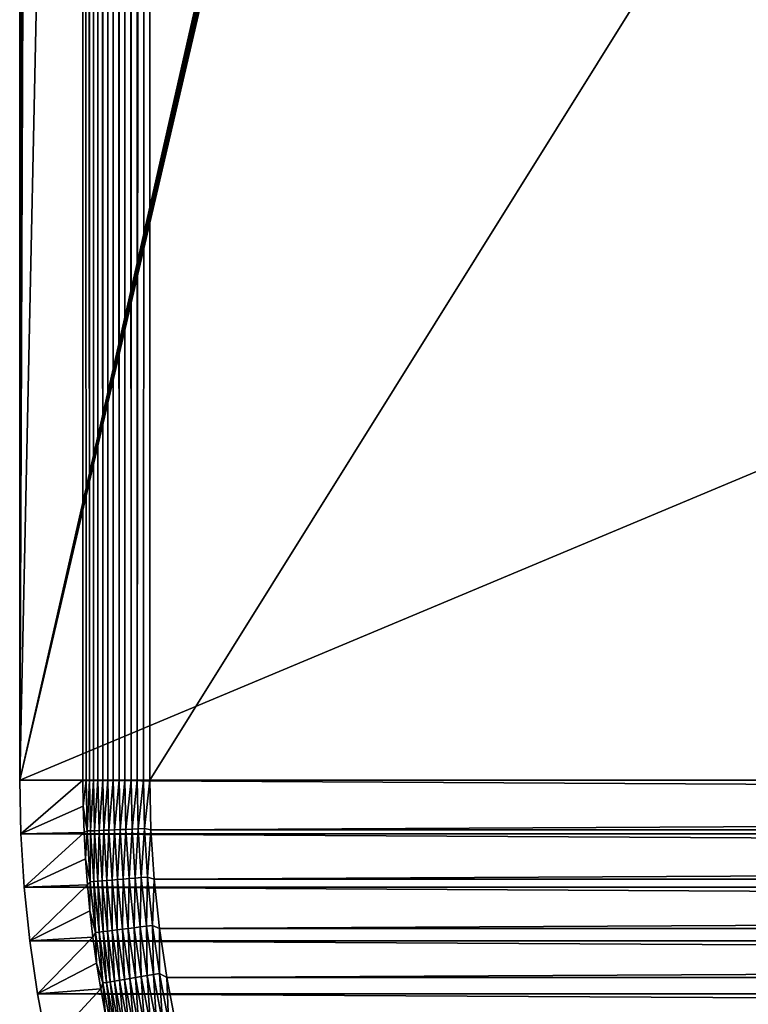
# Model space of a CAD drawing. Extents: x -260 to 260, y -882 to 882.
# Tile 3 of 234: x -260 to -222, y -824 to -772. Entities that reach past the tile are written whole.
import ezdxf

# ---------------------------------------------------------------- set-up
doc = ezdxf.new("R2010")
doc.units = 0
doc.header["$LTSCALE"] = 21.359881
for name, color, linetype in [('1', 7, 'CONTINUOUS'), ('2', 7, 'CONTINUOUS'), ('40', 7, 'CONTINUOUS'), ('47', 7, 'CONTINUOUS'), ('52', 7, 'CONTINUOUS'), ('59', 7, 'CONTINUOUS')]:
    doc.layers.add(name, color=color, linetype=linetype)

msp = doc.modelspace()

# ---------------------------------------------------------------- linework, layer by layer
at = {"layer": '1', "color": 7, "linetype": 'CONTINUOUS'}
for points in [[(-253.525, 0), (-253.525, -812.5), (253.525, 0), (-253.525, 0)], [(253.525, 0), (-253.525, -812.5), (253.525, -812.5), (253.525, 0)], [(253.525, -812.5), (-253.525, -812.5), (-253.468, -815.154), (253.525, -812.5)], [(253.468, -815.154), (253.525, -812.5), (-253.468, -815.154), (253.468, -815.154)], [(-253.299, -817.802), (253.468, -815.154), (-253.468, -815.154), (-253.299, -817.802)], [(253.299, -817.802), (253.468, -815.154), (-253.299, -817.802), (253.299, -817.802)], [(-253.018, -820.442), (253.299, -817.802), (-253.299, -817.802), (-253.018, -820.442)], [(253.018, -820.442), (253.299, -817.802), (-253.018, -820.442), (253.018, -820.442)], [(-252.625, -823.067), (253.018, -820.442), (-253.018, -820.442), (-252.625, -823.067)], [(252.625, -823.067), (253.018, -820.442), (-252.625, -823.067), (252.625, -823.067)], [(-252.121, -825.673), (252.625, -823.067), (-252.625, -823.067), (-252.121, -825.673)], [(252.121, -825.673), (252.625, -823.067), (-252.121, -825.673), (252.121, -825.673)]]:
    msp.add_3dface(points, dxfattribs=at)
at = {"layer": '2', "color": 7, "linetype": 'CONTINUOUS'}
for points in [[(-260.487, -812.5, -9), (-260.487, 812.5, -9), (-239.75, 145, -9), (-260.487, -812.5, -9)], [(-212.474, -600.801, -9), (-260.487, -812.5, -9), (-239.75, 145, -9), (-212.474, -600.801, -9)], [(-212.397, -601.598, -9), (-260.487, -812.5, -9), (-212.474, -600.801, -9), (-212.397, -601.598, -9)], [(-212.27, -602.389, -9), (-260.487, -812.5, -9), (-212.397, -601.598, -9), (-212.27, -602.389, -9)], [(-212.091, -603.171, -9), (-260.487, -812.5, -9), (-212.27, -602.389, -9), (-212.091, -603.171, -9)], [(-211.863, -603.939, -9), (-260.487, -812.5, -9), (-212.091, -603.171, -9), (-211.863, -603.939, -9)], [(-260.487, -812.5, -9), (-211.863, -603.939, -9), (-156.739, -769, -9), (-260.487, -812.5, -9)], [(260.487, -812.5, -9), (-260.487, -812.5, -9), (-156.739, -769, -9), (260.487, -812.5, -9)], [(-260.428, -815.372, -9), (-260.487, -812.5, -9), (260.428, -815.372, -9), (-260.428, -815.372, -9)], [(260.428, -815.372, -9), (-260.487, -812.5, -9), (260.487, -812.5, -9), (260.428, -815.372, -9)], [(-260.25, -818.238, -9), (-260.428, -815.372, -9), (260.25, -818.238, -9), (-260.25, -818.238, -9)], [(260.25, -818.238, -9), (-260.428, -815.372, -9), (260.428, -815.372, -9), (260.25, -818.238, -9)], [(-259.954, -821.095, -9), (-260.25, -818.238, -9), (259.954, -821.095, -9), (-259.954, -821.095, -9)], [(259.954, -821.095, -9), (-260.25, -818.238, -9), (260.25, -818.238, -9), (259.954, -821.095, -9)], [(-259.54, -823.937, -9), (-259.954, -821.095, -9), (259.54, -823.937, -9), (-259.54, -823.937, -9)], [(259.54, -823.937, -9), (-259.954, -821.095, -9), (259.954, -821.095, -9), (259.54, -823.937, -9)], [(-259.008, -826.76, -9), (-259.54, -823.937, -9), (259.008, -826.76, -9), (-259.008, -826.76, -9)], [(259.008, -826.76, -9), (-259.54, -823.937, -9), (259.54, -823.937, -9), (259.008, -826.76, -9)]]:
    msp.add_3dface(points, dxfattribs=at)
at = {"layer": '40', "color": 7, "linetype": 'CONTINUOUS'}
for points in [[(-260.487, -812.5, -9), (-260.428, -815.372, -9), (-257.104, -812.5, -2.215), (-260.487, -812.5, -9)], [(-257.104, -812.5, -2.215), (-260.428, -815.372, -9), (-257.09, -813.903, -2.215), (-257.104, -812.5, -2.215)], [(-257.09, -813.903, -2.215), (-260.428, -815.372, -9), (-257.045, -815.306, -2.215), (-257.09, -813.903, -2.215)], [(-260.428, -815.372, -9), (-260.25, -818.238, -9), (-257.045, -815.306, -2.215), (-260.428, -815.372, -9)], [(-257.045, -815.306, -2.215), (-260.25, -818.238, -9), (-256.97, -816.707, -2.215), (-257.045, -815.306, -2.215)], [(-256.97, -816.707, -2.215), (-260.25, -818.238, -9), (-256.866, -818.106, -2.215), (-256.97, -816.707, -2.215)], [(-260.25, -818.238, -9), (-259.954, -821.095, -9), (-256.866, -818.106, -2.215), (-260.25, -818.238, -9)], [(-256.866, -818.106, -2.215), (-259.954, -821.095, -9), (-256.732, -819.503, -2.215), (-256.866, -818.106, -2.215)], [(-256.732, -819.503, -2.215), (-259.954, -821.095, -9), (-256.569, -820.896, -2.215), (-256.732, -819.503, -2.215)], [(-259.954, -821.095, -9), (-259.54, -823.937, -9), (-256.569, -820.896, -2.215), (-259.954, -821.095, -9)], [(-256.569, -820.896, -2.215), (-259.54, -823.937, -9), (-256.376, -822.286, -2.215), (-256.569, -820.896, -2.215)], [(-256.376, -822.286, -2.215), (-259.54, -823.937, -9), (-256.154, -823.672, -2.215), (-256.376, -822.286, -2.215)], [(-259.54, -823.937, -9), (-259.008, -826.76, -9), (-256.154, -823.672, -2.215), (-259.54, -823.937, -9)], [(-256.154, -823.672, -2.215), (-259.008, -826.76, -9), (-255.902, -825.052, -2.215), (-256.154, -823.672, -2.215)]]:
    msp.add_3dface(points, dxfattribs=at)
at = {"layer": '47', "color": 7, "linetype": 'CONTINUOUS'}
for points in [[(-260.487, 812.5, -9), (-260.487, -812.5, -9), (-257.104, 812.5, -2.215), (-260.487, 812.5, -9)], [(-257.104, 812.5, -2.215), (-260.487, -812.5, -9), (-257.104, 0, -2.215), (-257.104, 812.5, -2.215)], [(-260.487, -812.5, -9), (-257.104, -812.5, -2.215), (-257.104, 0, -2.215), (-260.487, -812.5, -9)]]:
    msp.add_3dface(points, dxfattribs=at)
at = {"layer": '52', "color": 7, "linetype": 'CONTINUOUS'}
for points in [[(-256.75, -812.5, -1.633), (-256.75, 812.5, -1.633), (-257.104, 0, -2.215), (-256.75, -812.5, -1.633)], [(-256.75, -812.5, -1.633), (-256.536, -812.5, -1.367), (-256.75, 812.5, -1.633), (-256.75, -812.5, -1.633)], [(-256.536, -812.5, -1.367), (-256.536, 812.5, -1.367), (-256.75, 812.5, -1.633), (-256.536, -812.5, -1.367)], [(-256.536, -812.5, -1.367), (-256.301, -812.5, -1.12), (-256.536, 812.5, -1.367), (-256.536, -812.5, -1.367)], [(-256.301, -812.5, -1.12), (-256.301, 812.5, -1.12), (-256.536, 812.5, -1.367), (-256.301, -812.5, -1.12)], [(-256.301, -812.5, -1.12), (-256.045, -812.5, -0.894), (-256.301, 812.5, -1.12), (-256.301, -812.5, -1.12)], [(-256.045, -812.5, -0.894), (-256.045, 812.5, -0.894), (-256.301, 812.5, -1.12), (-256.045, -812.5, -0.894)], [(-256.045, -812.5, -0.894), (-255.771, -812.5, -0.69), (-256.045, 812.5, -0.894), (-256.045, -812.5, -0.894)], [(-255.771, -812.5, -0.69), (-255.771, 812.5, -0.69), (-256.045, 812.5, -0.894), (-255.771, -812.5, -0.69)], [(-255.771, -812.5, -0.69), (-255.481, -812.5, -0.511), (-255.771, 812.5, -0.69), (-255.771, -812.5, -0.69)], [(-255.481, -812.5, -0.511), (-255.481, 812.5, -0.511), (-255.771, 812.5, -0.69), (-255.481, -812.5, -0.511)], [(-255.481, -812.5, -0.511), (-255.176, -812.5, -0.357), (-255.481, 812.5, -0.511), (-255.481, -812.5, -0.511)], [(-255.176, -812.5, -0.357), (-255.176, 812.5, -0.357), (-255.481, 812.5, -0.511), (-255.176, -812.5, -0.357)], [(-255.176, -812.5, -0.357), (-254.86, -812.5, -0.229), (-255.176, 812.5, -0.357), (-255.176, -812.5, -0.357)], [(-254.86, -812.5, -0.229), (-254.86, 812.5, -0.229), (-255.176, 812.5, -0.357), (-254.86, -812.5, -0.229)], [(-254.86, -812.5, -0.229), (-254.534, -812.5, -0.129), (-254.86, 812.5, -0.229), (-254.86, -812.5, -0.229)], [(-254.534, -812.5, -0.129), (-254.534, 812.5, -0.129), (-254.86, 812.5, -0.229), (-254.534, -812.5, -0.129)], [(-254.534, -812.5, -0.129), (-254.2, -812.5, -0.057), (-254.534, 812.5, -0.129), (-254.534, -812.5, -0.129)], [(-254.2, -812.5, -0.057), (-254.203, 812.5, -0.058), (-254.534, 812.5, -0.129), (-254.2, -812.5, -0.057)], [(-254.2, -812.5, -0.057), (-254.2, 812.5, -0.057), (-254.203, 812.5, -0.058), (-254.2, -812.5, -0.057)], [(-254.2, 812.5, -0.057), (-254.2, -812.5, -0.057), (-253.525, 0), (-254.2, 812.5, -0.057)], [(-257.104, 0, -2.215), (-257.104, -812.5, -2.215), (-256.939, -812.5, -1.917), (-257.104, 0, -2.215)], [(-256.939, -812.5, -1.917), (-256.75, -812.5, -1.633), (-257.104, 0, -2.215), (-256.939, -812.5, -1.917)], [(-253.865, -812.5, -0.015), (-253.525, 0), (-254.2, -812.5, -0.057), (-253.865, -812.5, -0.015)], [(-253.862, -812.5, -0.014), (-253.525, 0), (-253.865, -812.5, -0.015), (-253.862, -812.5, -0.014)], [(-253.525, -812.5), (-253.525, 0), (-253.862, -812.5, -0.014), (-253.525, -812.5)]]:
    msp.add_3dface(points, dxfattribs=at)
at = {"layer": '59', "color": 7, "linetype": 'CONTINUOUS'}
for points in [[(-257.104, -812.5, -2.215), (-257.09, -813.903, -2.215), (-256.939, -812.5, -1.917), (-257.104, -812.5, -2.215)], [(-257.09, -813.903, -2.215), (-256.883, -815.225, -1.917), (-256.939, -812.5, -1.917), (-257.09, -813.903, -2.215)], [(-256.883, -815.225, -1.917), (-256.75, -812.5, -1.633), (-256.939, -812.5, -1.917), (-256.883, -815.225, -1.917)], [(-256.693, -815.217, -1.633), (-256.75, -812.5, -1.633), (-256.883, -815.225, -1.917), (-256.693, -815.217, -1.633)], [(-256.693, -815.217, -1.633), (-256.536, -812.5, -1.367), (-256.75, -812.5, -1.633), (-256.693, -815.217, -1.633)], [(-256.48, -815.208, -1.367), (-256.536, -812.5, -1.367), (-256.693, -815.217, -1.633), (-256.48, -815.208, -1.367)], [(-256.48, -815.208, -1.367), (-256.301, -812.5, -1.12), (-256.536, -812.5, -1.367), (-256.48, -815.208, -1.367)], [(-256.245, -815.199, -1.12), (-256.301, -812.5, -1.12), (-256.48, -815.208, -1.367), (-256.245, -815.199, -1.12)], [(-256.245, -815.199, -1.12), (-256.045, -812.5, -0.894), (-256.301, -812.5, -1.12), (-256.245, -815.199, -1.12)], [(-255.99, -815.188, -0.894), (-256.045, -812.5, -0.894), (-256.245, -815.199, -1.12), (-255.99, -815.188, -0.894)], [(-255.99, -815.188, -0.894), (-255.771, -812.5, -0.69), (-256.045, -812.5, -0.894), (-255.99, -815.188, -0.894)], [(-255.716, -815.177, -0.69), (-255.771, -812.5, -0.69), (-255.99, -815.188, -0.894), (-255.716, -815.177, -0.69)], [(-255.716, -815.177, -0.69), (-255.481, -812.5, -0.511), (-255.771, -812.5, -0.69), (-255.716, -815.177, -0.69)], [(-255.426, -815.165, -0.511), (-255.481, -812.5, -0.511), (-255.716, -815.177, -0.69), (-255.426, -815.165, -0.511)], [(-255.426, -815.165, -0.511), (-255.176, -812.5, -0.357), (-255.481, -812.5, -0.511), (-255.426, -815.165, -0.511)], [(-255.122, -815.152, -0.357), (-255.176, -812.5, -0.357), (-255.426, -815.165, -0.511), (-255.122, -815.152, -0.357)], [(-255.122, -815.152, -0.357), (-254.86, -812.5, -0.229), (-255.176, -812.5, -0.357), (-255.122, -815.152, -0.357)], [(-254.805, -815.139, -0.229), (-254.86, -812.5, -0.229), (-255.122, -815.152, -0.357), (-254.805, -815.139, -0.229)], [(-254.805, -815.139, -0.229), (-254.534, -812.5, -0.129), (-254.86, -812.5, -0.229), (-254.805, -815.139, -0.229)], [(-254.479, -815.126, -0.129), (-254.534, -812.5, -0.129), (-254.805, -815.139, -0.229), (-254.479, -815.126, -0.129)], [(-254.479, -815.126, -0.129), (-254.2, -812.5, -0.057), (-254.534, -812.5, -0.129), (-254.479, -815.126, -0.129)], [(-254.146, -815.112, -0.057), (-254.2, -812.5, -0.057), (-254.479, -815.126, -0.129), (-254.146, -815.112, -0.057)], [(-254.2, -812.5, -0.057), (-254.146, -815.112, -0.057), (-253.865, -812.5, -0.015), (-254.2, -812.5, -0.057)], [(-253.808, -815.098, -0.014), (-253.862, -812.5, -0.014), (-254.146, -815.112, -0.057), (-253.808, -815.098, -0.014)], [(-254.146, -815.112, -0.057), (-253.862, -812.5, -0.014), (-253.865, -812.5, -0.015), (-254.146, -815.112, -0.057)], [(-253.808, -815.098, -0.014), (-253.525, -812.5), (-253.862, -812.5, -0.014), (-253.808, -815.098, -0.014)], [(-253.468, -815.154), (-253.525, -812.5), (-253.808, -815.098, -0.014), (-253.468, -815.154)], [(-257.09, -813.903, -2.215), (-257.045, -815.306, -2.215), (-256.883, -815.225, -1.917), (-257.09, -813.903, -2.215)], [(-256.714, -817.945, -1.917), (-256.693, -815.217, -1.633), (-256.883, -815.225, -1.917), (-256.714, -817.945, -1.917)], [(-256.525, -817.93, -1.633), (-256.693, -815.217, -1.633), (-256.714, -817.945, -1.917), (-256.525, -817.93, -1.633)], [(-256.525, -817.93, -1.633), (-256.48, -815.208, -1.367), (-256.693, -815.217, -1.633), (-256.525, -817.93, -1.633)], [(-256.312, -817.912, -1.367), (-256.48, -815.208, -1.367), (-256.525, -817.93, -1.633), (-256.312, -817.912, -1.367)], [(-256.312, -817.912, -1.367), (-256.245, -815.199, -1.12), (-256.48, -815.208, -1.367), (-256.312, -817.912, -1.367)], [(-256.078, -817.892, -1.12), (-256.245, -815.199, -1.12), (-256.312, -817.912, -1.367), (-256.078, -817.892, -1.12)], [(-256.078, -817.892, -1.12), (-255.99, -815.188, -0.894), (-256.245, -815.199, -1.12), (-256.078, -817.892, -1.12)], [(-255.823, -817.871, -0.894), (-255.99, -815.188, -0.894), (-256.078, -817.892, -1.12), (-255.823, -817.871, -0.894)], [(-255.823, -817.871, -0.894), (-255.716, -815.177, -0.69), (-255.99, -815.188, -0.894), (-255.823, -817.871, -0.894)], [(-255.55, -817.849, -0.69), (-255.716, -815.177, -0.69), (-255.823, -817.871, -0.894), (-255.55, -817.849, -0.69)], [(-255.55, -817.849, -0.69), (-255.426, -815.165, -0.511), (-255.716, -815.177, -0.69), (-255.55, -817.849, -0.69)], [(-255.261, -817.825, -0.511), (-255.426, -815.165, -0.511), (-255.55, -817.849, -0.69), (-255.261, -817.825, -0.511)], [(-255.261, -817.825, -0.511), (-255.122, -815.152, -0.357), (-255.426, -815.165, -0.511), (-255.261, -817.825, -0.511)], [(-254.957, -817.8, -0.357), (-255.122, -815.152, -0.357), (-255.261, -817.825, -0.511), (-254.957, -817.8, -0.357)], [(-254.957, -817.8, -0.357), (-254.805, -815.139, -0.229), (-255.122, -815.152, -0.357), (-254.957, -817.8, -0.357)], [(-254.642, -817.774, -0.229), (-254.805, -815.139, -0.229), (-254.957, -817.8, -0.357), (-254.642, -817.774, -0.229)], [(-254.642, -817.774, -0.229), (-254.479, -815.126, -0.129), (-254.805, -815.139, -0.229), (-254.642, -817.774, -0.229)], [(-254.317, -817.747, -0.129), (-254.479, -815.126, -0.129), (-254.642, -817.774, -0.229), (-254.317, -817.747, -0.129)], [(-254.317, -817.747, -0.129), (-254.146, -815.112, -0.057), (-254.479, -815.126, -0.129), (-254.317, -817.747, -0.129)], [(-253.984, -817.719, -0.057), (-254.146, -815.112, -0.057), (-254.317, -817.747, -0.129), (-253.984, -817.719, -0.057)], [(-253.984, -817.719, -0.057), (-253.808, -815.098, -0.014), (-254.146, -815.112, -0.057), (-253.984, -817.719, -0.057)], [(-253.647, -817.691, -0.014), (-253.808, -815.098, -0.014), (-253.984, -817.719, -0.057), (-253.647, -817.691, -0.014)], [(-253.647, -817.691, -0.014), (-253.468, -815.154), (-253.808, -815.098, -0.014), (-253.647, -817.691, -0.014)], [(-253.299, -817.802), (-253.468, -815.154), (-253.647, -817.691, -0.014), (-253.299, -817.802)], [(-257.045, -815.306, -2.215), (-256.97, -816.707, -2.215), (-256.883, -815.225, -1.917), (-257.045, -815.306, -2.215)], [(-256.97, -816.707, -2.215), (-256.714, -817.945, -1.917), (-256.883, -815.225, -1.917), (-256.97, -816.707, -2.215)], [(-256.97, -816.707, -2.215), (-256.866, -818.106, -2.215), (-256.714, -817.945, -1.917), (-256.97, -816.707, -2.215)], [(-255.546, -820.546, -0.894), (-255.55, -817.849, -0.69), (-255.823, -817.871, -0.894), (-255.546, -820.546, -0.894)], [(-255.274, -820.512, -0.69), (-255.261, -817.825, -0.511), (-255.55, -817.849, -0.69), (-255.274, -820.512, -0.69)], [(-255.274, -820.512, -0.69), (-255.55, -817.849, -0.69), (-255.546, -820.546, -0.894), (-255.274, -820.512, -0.69)], [(-254.986, -820.476, -0.511), (-255.261, -817.825, -0.511), (-255.274, -820.512, -0.69), (-254.986, -820.476, -0.511)], [(-254.986, -820.476, -0.511), (-254.957, -817.8, -0.357), (-255.261, -817.825, -0.511), (-254.986, -820.476, -0.511)], [(-254.684, -820.438, -0.357), (-254.957, -817.8, -0.357), (-254.986, -820.476, -0.511), (-254.684, -820.438, -0.357)], [(-254.684, -820.438, -0.357), (-254.642, -817.774, -0.229), (-254.957, -817.8, -0.357), (-254.684, -820.438, -0.357)], [(-254.37, -820.399, -0.229), (-254.642, -817.774, -0.229), (-254.684, -820.438, -0.357), (-254.37, -820.399, -0.229)], [(-254.37, -820.399, -0.229), (-254.317, -817.747, -0.129), (-254.642, -817.774, -0.229), (-254.37, -820.399, -0.229)], [(-254.046, -820.359, -0.129), (-254.317, -817.747, -0.129), (-254.37, -820.399, -0.229), (-254.046, -820.359, -0.129)], [(-254.046, -820.359, -0.129), (-253.984, -817.719, -0.057), (-254.317, -817.747, -0.129), (-254.046, -820.359, -0.129)], [(-253.715, -820.317, -0.057), (-253.984, -817.719, -0.057), (-254.046, -820.359, -0.129), (-253.715, -820.317, -0.057)], [(-253.715, -820.317, -0.057), (-253.647, -817.691, -0.014), (-253.984, -817.719, -0.057), (-253.715, -820.317, -0.057)], [(-253.379, -820.276, -0.014), (-253.647, -817.691, -0.014), (-253.715, -820.317, -0.057), (-253.379, -820.276, -0.014)], [(-253.379, -820.276, -0.014), (-253.299, -817.802), (-253.647, -817.691, -0.014), (-253.379, -820.276, -0.014)], [(-253.018, -820.442), (-253.299, -817.802), (-253.379, -820.276, -0.014), (-253.018, -820.442)], [(-256.866, -818.106, -2.215), (-256.732, -819.503, -2.215), (-256.714, -817.945, -1.917), (-256.866, -818.106, -2.215)], [(-256.732, -819.503, -2.215), (-256.433, -820.656, -1.917), (-256.714, -817.945, -1.917), (-256.732, -819.503, -2.215)], [(-256.433, -820.656, -1.917), (-256.525, -817.93, -1.633), (-256.714, -817.945, -1.917), (-256.433, -820.656, -1.917)], [(-256.245, -820.633, -1.633), (-256.312, -817.912, -1.367), (-256.525, -817.93, -1.633), (-256.245, -820.633, -1.633)], [(-256.245, -820.633, -1.633), (-256.525, -817.93, -1.633), (-256.433, -820.656, -1.917), (-256.245, -820.633, -1.633)], [(-256.033, -820.606, -1.367), (-256.078, -817.892, -1.12), (-256.312, -817.912, -1.367), (-256.033, -820.606, -1.367)], [(-256.033, -820.606, -1.367), (-256.312, -817.912, -1.367), (-256.245, -820.633, -1.633), (-256.033, -820.606, -1.367)], [(-255.799, -820.577, -1.12), (-255.823, -817.871, -0.894), (-256.078, -817.892, -1.12), (-255.799, -820.577, -1.12)], [(-255.799, -820.577, -1.12), (-256.078, -817.892, -1.12), (-256.033, -820.606, -1.367), (-255.799, -820.577, -1.12)], [(-255.546, -820.546, -0.894), (-255.823, -817.871, -0.894), (-255.799, -820.577, -1.12), (-255.546, -820.546, -0.894)], [(-256.732, -819.503, -2.215), (-256.569, -820.896, -2.215), (-256.433, -820.656, -1.917), (-256.732, -819.503, -2.215)], [(-254.888, -823.161, -0.69), (-254.986, -820.476, -0.511), (-255.274, -820.512, -0.69), (-254.888, -823.161, -0.69)], [(-254.602, -823.113, -0.511), (-254.684, -820.438, -0.357), (-254.986, -820.476, -0.511), (-254.602, -823.113, -0.511)], [(-254.602, -823.113, -0.511), (-254.986, -820.476, -0.511), (-254.888, -823.161, -0.69), (-254.602, -823.113, -0.511)], [(-254.301, -823.063, -0.357), (-254.37, -820.399, -0.229), (-254.684, -820.438, -0.357), (-254.301, -823.063, -0.357)], [(-254.301, -823.063, -0.357), (-254.684, -820.438, -0.357), (-254.602, -823.113, -0.511), (-254.301, -823.063, -0.357)], [(-253.989, -823.011, -0.229), (-254.046, -820.359, -0.129), (-254.37, -820.399, -0.229), (-253.989, -823.011, -0.229)], [(-253.989, -823.011, -0.229), (-254.37, -820.399, -0.229), (-254.301, -823.063, -0.357), (-253.989, -823.011, -0.229)], [(-253.667, -822.957, -0.129), (-253.715, -820.317, -0.057), (-254.046, -820.359, -0.129), (-253.667, -822.957, -0.129)], [(-253.667, -822.957, -0.129), (-254.046, -820.359, -0.129), (-253.989, -823.011, -0.229), (-253.667, -822.957, -0.129)], [(-253.338, -822.902, -0.057), (-253.379, -820.276, -0.014), (-253.715, -820.317, -0.057), (-253.338, -822.902, -0.057)], [(-253.338, -822.902, -0.057), (-253.715, -820.317, -0.057), (-253.667, -822.957, -0.129), (-253.338, -822.902, -0.057)], [(-253.004, -822.847, -0.014), (-253.018, -820.442), (-253.379, -820.276, -0.014), (-253.004, -822.847, -0.014)], [(-253.004, -822.847, -0.014), (-253.379, -820.276, -0.014), (-253.338, -822.902, -0.057), (-253.004, -822.847, -0.014)], [(-252.625, -823.067), (-253.018, -820.442), (-253.004, -822.847, -0.014), (-252.625, -823.067)], [(-256.569, -820.896, -2.215), (-256.376, -822.286, -2.215), (-256.433, -820.656, -1.917), (-256.569, -820.896, -2.215)], [(-256.04, -823.353, -1.917), (-256.245, -820.633, -1.633), (-256.433, -820.656, -1.917), (-256.04, -823.353, -1.917)], [(-256.376, -822.286, -2.215), (-256.04, -823.353, -1.917), (-256.433, -820.656, -1.917), (-256.376, -822.286, -2.215)], [(-255.853, -823.322, -1.633), (-256.033, -820.606, -1.367), (-256.245, -820.633, -1.633), (-255.853, -823.322, -1.633)], [(-255.853, -823.322, -1.633), (-256.245, -820.633, -1.633), (-256.04, -823.353, -1.917), (-255.853, -823.322, -1.633)], [(-255.642, -823.287, -1.367), (-255.799, -820.577, -1.12), (-256.033, -820.606, -1.367), (-255.642, -823.287, -1.367)], [(-255.642, -823.287, -1.367), (-256.033, -820.606, -1.367), (-255.853, -823.322, -1.633), (-255.642, -823.287, -1.367)], [(-255.41, -823.248, -1.12), (-255.546, -820.546, -0.894), (-255.799, -820.577, -1.12), (-255.41, -823.248, -1.12)], [(-255.41, -823.248, -1.12), (-255.799, -820.577, -1.12), (-255.642, -823.287, -1.367), (-255.41, -823.248, -1.12)], [(-255.158, -823.206, -0.894), (-255.274, -820.512, -0.69), (-255.546, -820.546, -0.894), (-255.158, -823.206, -0.894)], [(-255.158, -823.206, -0.894), (-255.546, -820.546, -0.894), (-255.41, -823.248, -1.12), (-255.158, -823.206, -0.894)], [(-254.888, -823.161, -0.69), (-255.274, -820.512, -0.69), (-255.158, -823.206, -0.894), (-254.888, -823.161, -0.69)], [(-256.376, -822.286, -2.215), (-256.154, -823.672, -2.215), (-256.04, -823.353, -1.917), (-256.376, -822.286, -2.215)], [(-254.393, -825.792, -0.69), (-254.602, -823.113, -0.511), (-254.888, -823.161, -0.69), (-254.393, -825.792, -0.69)], [(-254.109, -825.732, -0.511), (-254.301, -823.063, -0.357), (-254.602, -823.113, -0.511), (-254.109, -825.732, -0.511)], [(-254.109, -825.732, -0.511), (-254.602, -823.113, -0.511), (-254.393, -825.792, -0.69), (-254.109, -825.732, -0.511)], [(-253.811, -825.67, -0.357), (-253.989, -823.011, -0.229), (-254.301, -823.063, -0.357), (-253.811, -825.67, -0.357)], [(-253.811, -825.67, -0.357), (-254.301, -823.063, -0.357), (-254.109, -825.732, -0.511), (-253.811, -825.67, -0.357)], [(-253.501, -825.605, -0.229), (-253.667, -822.957, -0.129), (-253.989, -823.011, -0.229), (-253.501, -825.605, -0.229)], [(-253.501, -825.605, -0.229), (-253.989, -823.011, -0.229), (-253.811, -825.67, -0.357), (-253.501, -825.605, -0.229)], [(-253.181, -825.538, -0.129), (-253.338, -822.902, -0.057), (-253.667, -822.957, -0.129), (-253.181, -825.538, -0.129)], [(-253.181, -825.538, -0.129), (-253.667, -822.957, -0.129), (-253.501, -825.605, -0.229), (-253.181, -825.538, -0.129)], [(-252.855, -825.47, -0.057), (-253.004, -822.847, -0.014), (-253.338, -822.902, -0.057), (-252.855, -825.47, -0.057)], [(-252.855, -825.47, -0.057), (-253.338, -822.902, -0.057), (-253.181, -825.538, -0.129), (-252.855, -825.47, -0.057)], [(-252.524, -825.4, -0.014), (-252.625, -823.067), (-253.004, -822.847, -0.014), (-252.524, -825.4, -0.014)], [(-252.524, -825.4, -0.014), (-253.004, -822.847, -0.014), (-252.855, -825.47, -0.057), (-252.524, -825.4, -0.014)], [(-252.121, -825.673), (-252.625, -823.067), (-252.524, -825.4, -0.014), (-252.121, -825.673)], [(-256.154, -823.672, -2.215), (-255.902, -825.052, -2.215), (-256.04, -823.353, -1.917), (-256.154, -823.672, -2.215)], [(-255.536, -826.032, -1.917), (-255.853, -823.322, -1.633), (-256.04, -823.353, -1.917), (-255.536, -826.032, -1.917)], [(-255.902, -825.052, -2.215), (-255.536, -826.032, -1.917), (-256.04, -823.353, -1.917), (-255.902, -825.052, -2.215)], [(-255.35, -825.993, -1.633), (-255.642, -823.287, -1.367), (-255.853, -823.322, -1.633), (-255.35, -825.993, -1.633)], [(-255.35, -825.993, -1.633), (-255.853, -823.322, -1.633), (-255.536, -826.032, -1.917), (-255.35, -825.993, -1.633)], [(-255.141, -825.949, -1.367), (-255.41, -823.248, -1.12), (-255.642, -823.287, -1.367), (-255.141, -825.949, -1.367)], [(-255.141, -825.949, -1.367), (-255.642, -823.287, -1.367), (-255.35, -825.993, -1.633), (-255.141, -825.949, -1.367)], [(-254.911, -825.901, -1.12), (-255.158, -823.206, -0.894), (-255.41, -823.248, -1.12), (-254.911, -825.901, -1.12)], [(-254.911, -825.901, -1.12), (-255.41, -823.248, -1.12), (-255.141, -825.949, -1.367), (-254.911, -825.901, -1.12)], [(-254.661, -825.848, -0.894), (-254.888, -823.161, -0.69), (-255.158, -823.206, -0.894), (-254.661, -825.848, -0.894)], [(-254.661, -825.848, -0.894), (-255.158, -823.206, -0.894), (-254.911, -825.901, -1.12), (-254.661, -825.848, -0.894)], [(-254.393, -825.792, -0.69), (-254.888, -823.161, -0.69), (-254.661, -825.848, -0.894), (-254.393, -825.792, -0.69)]]:
    msp.add_3dface(points, dxfattribs=at)

doc.saveas('drawing.dxf')
